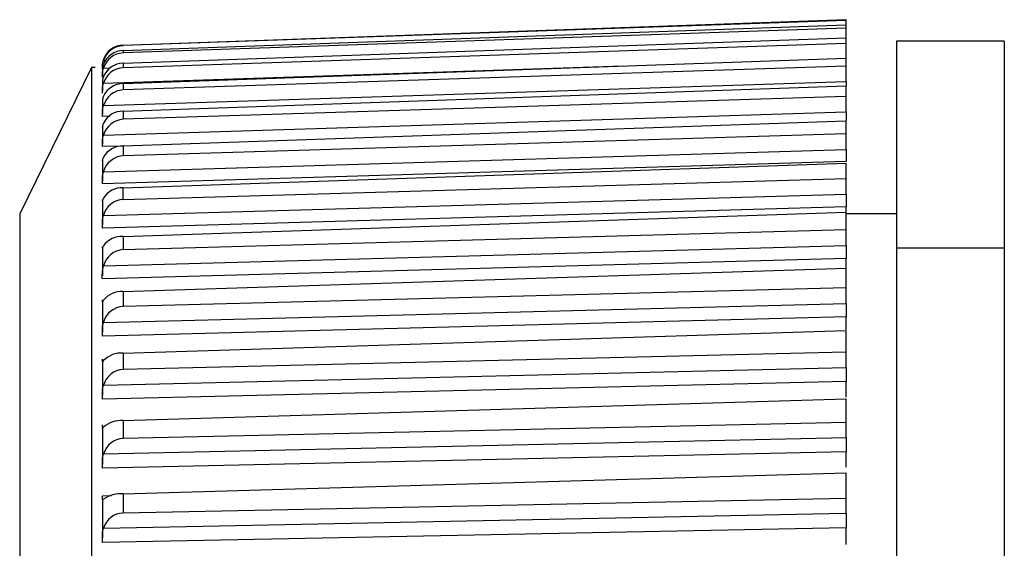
# Model space of a CAD drawing. Header units: millimetres. Extents: x -103 to 103, y 0 to 140.
# Tile 5 of 30: x -103 to -90, y 88 to 96. Entities that reach past the tile are written whole.
import ezdxf

# ---------------------------------------------------------------- set-up
doc = ezdxf.new("R2010")
doc.units = ezdxf.units.MM

msp = doc.modelspace()

# ---------------------------------------------------------------- linework, layer by layer
at = {"color": 7, "linetype": 'Continuous', "lineweight": 25}
for p, q in [((-101.96, 95.348), (-91.9, 95.701)), ((-91.9, 95.689), (-101.96, 95.339)), ((-101.96, 95.273), (-91.9, 95.628)), ((-91.9, 94.84), (-91.9, 95.701)), ((-91.9, 95.581), (-101.96, 95.237)), ((-101.96, 95.094), (-91.9, 95.45)), ((-91.9, 95.369), (-101.96, 95.032)), ((-89.7, 95.401), (-91.2, 95.401)), ((-91.2, 95.401), (-91.2, 2.887)), ((-89.7, 95.401), (-89.7, 52.539)), ((-101.96, 95.348), (-101.96, 95.339)), ((-101.96, 95.273), (-101.96, 95.237)), ((-101.96, 94.811), (-91.9, 95.167)), ((-101.96, 95.094), (-101.96, 95.032)), ((-102.401, 95.034), (-103.4, 92.999)), ((-102.35, 95.036), (-102.401, 95.034)), ((-102.401, 95.034), (-102.401, 52.768)), ((-102.25, 95.053), (-102.25, 95.034)), ((-102.25, 94.993), (-102.25, 94.92)), ((-91.9, 95.052), (-101.96, 94.724)), ((-102.25, 94.83), (-102.25, 94.704)), ((-102.234, 94.505), (-91.9, 94.84)), ((-101.96, 94.811), (-101.96, 94.724)), ((-101.96, 94.427), (-91.9, 94.781)), ((-91.9, 94.416), (-91.9, 94.781)), ((-102.25, 94.565), (-102.25, 94.387)), ((-91.9, 94.631), (-101.96, 94.314)), ((-102.234, 94.092), (-91.9, 94.416)), ((-101.96, 94.427), (-101.96, 94.314)), ((-101.96, 93.943), (-91.9, 94.292)), ((-91.9, 93.893), (-91.9, 94.292)), ((-102.25, 94.204), (-102.25, 94.207)), ((-102.25, 94.2), (-102.25, 93.969)), ((-91.9, 94.11), (-101.96, 93.805)), ((-102.234, 93.582), (-91.9, 93.893)), ((-101.96, 93.943), (-101.96, 93.805)), ((-102.25, 93.735), (-102.25, 93.454)), ((-91.9, 93.726), (-102.25, 93.414)), ((-101.96, 93.361), (-91.9, 93.705)), ((-91.9, 93.273), (-91.9, 93.705)), ((-101.96, 93.199), (-91.9, 93.49)), ((-101.96, 93.199), (-101.96, 93.361)), ((-102.25, 93.174), (-102.25, 92.844)), ((-102.234, 92.975), (-91.9, 93.273)), ((-91.9, 93.097), (-102.25, 92.799)), ((-91.9, 92.558), (-91.9, 93.097)), ((-103.4, 92.999), (-103.4, 54.802)), ((-101.96, 92.684), (-91.9, 93.02)), ((-91.2, 92.999), (-91.9, 92.999)), ((-91.9, 92.775), (-101.96, 92.499)), ((-101.96, 92.684), (-101.96, 92.499)), ((-102.25, 92.519), (-102.25, 92.141)), ((-102.234, 92.276), (-91.9, 92.558)), ((-89.7, 92.52), (-91.2, 92.52)), ((-91.9, 92.375), (-102.25, 92.093)), ((-91.9, 91.752), (-91.9, 92.375)), ((-101.96, 91.916), (-91.9, 92.243)), ((-91.9, 91.968), (-101.96, 91.708)), ((-101.96, 91.916), (-101.96, 91.708)), ((-102.25, 91.774), (-102.25, 91.349)), ((-102.234, 91.487), (-91.9, 91.752)), ((-91.9, 91.563), (-102.25, 91.297)), ((-91.9, 91.383), (-91.9, 91.563)), ((-101.96, 91.06), (-91.9, 91.376)), ((-91.9, 90.859), (-91.9, 91.376)), ((-91.9, 91.073), (-101.96, 90.831)), ((-101.96, 91.06), (-101.96, 90.831)), ((-102.25, 90.941), (-102.25, 90.473)), ((-102.234, 90.612), (-91.9, 90.859)), ((-91.9, 90.665), (-102.25, 90.417)), ((-91.9, 90.445), (-91.9, 90.665)), ((-101.96, 90.12), (-91.9, 90.424)), ((-91.9, 89.884), (-91.9, 90.424)), ((-102.25, 90.025), (-102.25, 89.515)), ((-101.96, 90.12), (-101.96, 89.871)), ((-91.9, 90.094), (-101.96, 89.871)), ((-102.234, 89.656), (-91.9, 89.884)), ((-91.9, 89.685), (-102.25, 89.457)), ((-91.9, 89.473), (-91.9, 89.685)), ((-101.96, 89.101), (-91.9, 89.392)), ((-91.9, 88.831), (-91.9, 89.392)), ((-101.96, 89.101), (-101.96, 88.833)), ((-102.25, 89.031), (-102.25, 88.482)), ((-91.9, 89.036), (-101.96, 88.833)), ((-102.234, 88.624), (-91.9, 88.831)), ((-91.9, 88.628), (-102.25, 88.421)), ((-91.9, 88.393), (-91.9, 88.628))]:
    msp.add_line(p, q, dxfattribs=at)
at = {"color": 8, "linetype": 'Continuous', "lineweight": 25}
for p, q in [((-102.234, 95.133), (-102.207, 95.134)), ((-102.234, 94.817), (-95.004, 95.057)), ((-102.234, 95.026), (-102.143, 95.03)), ((-102.143, 94.359), (-102.25, 94.355)), ((-101.961, 93.942), (-102.25, 93.933)), ((-102.25, 89.071), (-102.127, 89.075))]:
    msp.add_line(p, q, dxfattribs=at)
at = {"color": 7, "linetype": 'Continuous', "lineweight": 25}
for centre, radius, start, end in [((-101.951, 95.048), 0.3, 91.8132, 160.7544), ((-101.949, 95.039), 0.3, 92.178, 161.6084), ((-101.954, 94.974), 0.299, 91.2249, 159.3078), ((-101.947, 94.937), 0.301, 92.6414, 162.6597), ((-101.957, 94.795), 0.299, 90.5801, 157.5949), ((-101.945, 94.731), 0.302, 93.0181, 163.5023), ((-101.961, 94.511), 0.3, 89.8963, 155.5867), ((-101.943, 94.422), 0.302, 93.3014, 164.1507), ((-101.965, 94.125), 0.302, 89.1954, 153.2495), ((-101.942, 94.012), 0.303, 93.4866, 164.6157), ((-101.968, 93.638), 0.305, 88.5045, 150.5456), ((-101.942, 93.503), 0.303, 93.5704, 164.9051), ((-101.972, 93.05), 0.311, 87.8566, 147.433), ((-101.942, 92.897), 0.303, 93.5508, 165.0233), ((-101.976, 92.364), 0.32, 87.2905, 143.8671), ((-101.942, 92.198), 0.302, 93.427, 164.9718), ((-101.979, 91.582), 0.334, 86.8507, 139.8021), ((-101.944, 91.408), 0.301, 93.1994, 164.7489), ((-101.982, 90.705), 0.356, 86.5854, 135.1946), ((-101.945, 90.532), 0.3, 92.8697, 164.3501), ((-101.984, 89.732), 0.389, 86.543, 130.0089), ((-101.948, 89.573), 0.298, 92.4409, 163.7673), ((-101.985, 88.66), 0.442, 86.7657, 124.2246), ((-101.951, 88.537), 0.296, 91.9175, 162.9896)]:
    msp.add_arc(centre, radius, start, end, dxfattribs=at)
for points, knots in [([(-102.234, 95.147), (-102.237, 95.139), (-102.242, 95.122), (-102.246, 95.099), (-102.249, 95.079), (-102.25, 95.064), (-102.25, 95.056), (-102.25, 95.053)], [0, 0, 0, 0, 0.207195, 0.410628, 0.614013, 0.81735, 1, 1, 1, 1]), ([(-102.25, 95.017), (-102.25, 95.018), (-102.25, 95.019), (-102.25, 95.022), (-102.25, 95.024), (-102.25, 95.027), (-102.25, 95.031), (-102.25, 95.035), (-102.25, 95.04), (-102.25, 95.046), (-102.25, 95.051), (-102.249, 95.057), (-102.249, 95.064), (-102.248, 95.071), (-102.247, 95.078), (-102.246, 95.086), (-102.245, 95.093), (-102.243, 95.101), (-102.241, 95.108), (-102.239, 95.117), (-102.237, 95.125), (-102.234, 95.133)], [0, 0, 0, 0, 0.0000330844, 0.0000330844, 0.0000330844, 0.0000661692, 0.0000661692, 0.0000661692, 0.0000989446, 0.0000989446, 0.0000989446, 0.0001308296, 0.0001308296, 0.0001308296, 0.000161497, 0.000161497, 0.000161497, 0.0001901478, 0.0001901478, 0.0001901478, 0.0002195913, 0.0002195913, 0.0002195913, 0.0002195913]), ([(-102.234, 95.079), (-102.237, 95.071), (-102.242, 95.055), (-102.246, 95.034), (-102.249, 95.016), (-102.25, 95.002), (-102.25, 94.996), (-102.25, 94.993)], [0, 0, 0, 0, 0.207195, 0.410628, 0.614013, 0.81735, 1, 1, 1, 1]), ([(-102.25, 94.899), (-102.25, 94.9), (-102.25, 94.902), (-102.25, 94.905), (-102.25, 94.908), (-102.25, 94.912), (-102.25, 94.917), (-102.25, 94.922), (-102.25, 94.927), (-102.25, 94.933), (-102.25, 94.94), (-102.249, 94.946), (-102.249, 94.954), (-102.248, 94.961), (-102.247, 94.969), (-102.246, 94.977), (-102.245, 94.984), (-102.243, 94.992), (-102.241, 95.001), (-102.239, 95.009), (-102.237, 95.018), (-102.234, 95.026)], [0, 0, 0, 0, 0.0000330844, 0.0000330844, 0.0000330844, 0.0000661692, 0.0000661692, 0.0000661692, 0.0000989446, 0.0000989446, 0.0000989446, 0.0001308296, 0.0001308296, 0.0001308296, 0.000161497, 0.000161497, 0.000161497, 0.0001901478, 0.0001901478, 0.0001901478, 0.0002195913, 0.0002195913, 0.0002195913, 0.0002195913]), ([(-102.234, 94.909), (-102.237, 94.901), (-102.242, 94.886), (-102.246, 94.866), (-102.249, 94.849), (-102.25, 94.837), (-102.25, 94.83), (-102.25, 94.829), (-102.25, 94.829)], [0, 0, 0, 0, 0.197856, 0.39212, 0.586339, 0.78051, 0.97465, 1, 1, 1, 1]), ([(-102.25, 94.678), (-102.25, 94.68), (-102.25, 94.683), (-102.25, 94.686), (-102.25, 94.69), (-102.25, 94.695), (-102.25, 94.7), (-102.25, 94.706), (-102.25, 94.712), (-102.25, 94.719), (-102.25, 94.725), (-102.249, 94.733), (-102.249, 94.741), (-102.248, 94.748), (-102.247, 94.757), (-102.246, 94.765), (-102.245, 94.773), (-102.243, 94.781), (-102.241, 94.79), (-102.239, 94.799), (-102.237, 94.808), (-102.234, 94.817)], [0, 0, 0, 0, 0.0000330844, 0.0000330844, 0.0000330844, 0.0000661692, 0.0000661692, 0.0000661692, 0.0000989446, 0.0000989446, 0.0000989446, 0.0001308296, 0.0001308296, 0.0001308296, 0.000161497, 0.000161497, 0.000161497, 0.0001901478, 0.0001901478, 0.0001901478, 0.0002195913, 0.0002195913, 0.0002195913, 0.0002195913]), ([(-91.9, 94.84), (-91.9, 94.829), (-91.9, 94.809), (-91.9, 94.792), (-91.9, 94.784)], [0, 0, 0, 0, 0.547402, 1, 1, 1, 1]), ([(-102.234, 94.635), (-102.237, 94.628), (-102.242, 94.614), (-102.246, 94.595), (-102.249, 94.581), (-102.25, 94.57), (-102.25, 94.567), (-102.25, 94.565)], [0, 0, 0, 0, 0.207195, 0.410628, 0.614013, 0.81735, 1, 1, 1, 1]), ([(-102.25, 94.355), (-102.25, 94.358), (-102.25, 94.362), (-102.25, 94.366), (-102.25, 94.371), (-102.25, 94.376), (-102.25, 94.382), (-102.25, 94.388), (-102.25, 94.395), (-102.25, 94.403), (-102.25, 94.41), (-102.249, 94.418), (-102.249, 94.426), (-102.248, 94.434), (-102.247, 94.443), (-102.246, 94.452), (-102.245, 94.46), (-102.243, 94.469), (-102.241, 94.477), (-102.239, 94.486), (-102.237, 94.496), (-102.234, 94.505)], [0, 0, 0, 0, 0.0000330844, 0.0000330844, 0.0000330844, 0.0000661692, 0.0000661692, 0.0000661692, 0.0000989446, 0.0000989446, 0.0000989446, 0.0001308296, 0.0001308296, 0.0001308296, 0.000161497, 0.000161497, 0.000161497, 0.0001901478, 0.0001901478, 0.0001901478, 0.0002195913, 0.0002195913, 0.0002195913, 0.0002195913]), ([(-91.9, 94.416), (-91.9, 94.406), (-91.9, 94.384), (-91.9, 94.353), (-91.9, 94.325), (-91.9, 94.306), (-91.9, 94.297), (-91.9, 94.295)], [0, 0, 0, 0, 0.233946, 0.467892, 0.701772, 0.935596, 1, 1, 1, 1]), ([(-102.234, 94.261), (-102.237, 94.254), (-102.242, 94.241), (-102.246, 94.224), (-102.249, 94.212), (-102.25, 94.203), (-102.25, 94.201), (-102.25, 94.2)], [0, 0, 0, 0, 0.207195, 0.410628, 0.614013, 0.81735, 1, 1, 1, 1]), ([(-102.25, 93.933), (-102.25, 93.937), (-102.25, 93.941), (-102.25, 93.947), (-102.25, 93.952), (-102.25, 93.958), (-102.25, 93.964), (-102.25, 93.971), (-102.25, 93.979), (-102.25, 93.987), (-102.25, 93.994), (-102.249, 94.003), (-102.249, 94.012), (-102.248, 94.02), (-102.247, 94.029), (-102.246, 94.038), (-102.245, 94.047), (-102.243, 94.056), (-102.241, 94.065), (-102.239, 94.074), (-102.237, 94.083), (-102.234, 94.092)], [0, 0, 0, 0, 0.0000330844, 0.0000330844, 0.0000330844, 0.0000661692, 0.0000661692, 0.0000661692, 0.0000989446, 0.0000989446, 0.0000989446, 0.0001308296, 0.0001308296, 0.0001308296, 0.000161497, 0.000161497, 0.000161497, 0.0001901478, 0.0001901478, 0.0001901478, 0.0002195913, 0.0002195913, 0.0002195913, 0.0002195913]), ([(-91.9, 93.893), (-91.9, 93.882), (-91.9, 93.871), (-91.9, 93.861), (-91.9, 93.85), (-91.9, 93.839), (-91.9, 93.829), (-91.9, 93.819), (-91.9, 93.809), (-91.9, 93.8), (-91.9, 93.791), (-91.9, 93.782), (-91.9, 93.774), (-91.9, 93.77), (-91.9, 93.766), (-91.9, 93.762), (-91.9, 93.755), (-91.9, 93.748), (-91.9, 93.742), (-91.9, 93.736), (-91.9, 93.731), (-91.9, 93.726)], [0, 0, 0, 0, 0.0000332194, 0.0000332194, 0.0000332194, 0.0000664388, 0.0000664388, 0.0000664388, 0.0000996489, 0.0000996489, 0.0000996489, 0.000132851, 0.000132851, 0.000132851, 0.0001493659, 0.0001493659, 0.0001493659, 0.0001828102, 0.0001828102, 0.0001828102, 0.0002172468, 0.0002172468, 0.0002172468, 0.0002172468]), ([(-102.234, 93.788), (-102.237, 93.781), (-102.239, 93.775), (-102.241, 93.77), (-102.243, 93.764), (-102.245, 93.759), (-102.246, 93.755), (-102.247, 93.751), (-102.248, 93.747), (-102.249, 93.744), (-102.249, 93.741), (-102.25, 93.739), (-102.25, 93.737), (-102.25, 93.736), (-102.25, 93.735), (-102.25, 93.735), (-102.25, 93.735), (-102.25, 93.736), (-102.25, 93.737), (-102.25, 93.739), (-102.25, 93.743), (-102.25, 93.747)], [0, 0, 0, 0, 0.0000302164, 0.0000302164, 0.0000302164, 0.0000598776, 0.0000598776, 0.0000598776, 0.0000895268, 0.0000895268, 0.0000895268, 0.0001191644, 0.0001191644, 0.0001191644, 0.000148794, 0.000148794, 0.000148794, 0.00017842, 0.00017842, 0.00017842, 0.0002196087, 0.0002196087, 0.0002196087, 0.0002196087]), ([(-102.25, 93.414), (-102.25, 93.418), (-102.25, 93.423), (-102.25, 93.429), (-102.25, 93.435), (-102.25, 93.442), (-102.25, 93.449), (-102.25, 93.456), (-102.25, 93.464), (-102.25, 93.473), (-102.25, 93.481), (-102.249, 93.49), (-102.249, 93.499), (-102.248, 93.508), (-102.247, 93.517), (-102.246, 93.527), (-102.245, 93.535), (-102.243, 93.545), (-102.241, 93.554), (-102.239, 93.563), (-102.237, 93.573), (-102.234, 93.582)], [0, 0, 0, 0, 0.0000330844, 0.0000330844, 0.0000330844, 0.0000661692, 0.0000661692, 0.0000661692, 0.0000989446, 0.0000989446, 0.0000989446, 0.0001308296, 0.0001308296, 0.0001308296, 0.000161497, 0.000161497, 0.000161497, 0.0001901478, 0.0001901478, 0.0001901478, 0.0002195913, 0.0002195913, 0.0002195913, 0.0002195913]), ([(-102.234, 93.217), (-102.237, 93.211), (-102.239, 93.206), (-102.241, 93.201), (-102.243, 93.196), (-102.245, 93.192), (-102.246, 93.188), (-102.247, 93.184), (-102.248, 93.181), (-102.249, 93.179), (-102.249, 93.177), (-102.25, 93.175), (-102.25, 93.174), (-102.25, 93.174), (-102.25, 93.174), (-102.25, 93.174), (-102.25, 93.175), (-102.25, 93.176), (-102.25, 93.178), (-102.25, 93.181), (-102.25, 93.186), (-102.25, 93.191)], [0, 0, 0, 0, 0.0000302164, 0.0000302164, 0.0000302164, 0.0000598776, 0.0000598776, 0.0000598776, 0.0000895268, 0.0000895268, 0.0000895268, 0.0001191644, 0.0001191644, 0.0001191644, 0.000148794, 0.000148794, 0.000148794, 0.00017842, 0.00017842, 0.00017842, 0.0002196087, 0.0002196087, 0.0002196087, 0.0002196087]), ([(-102.25, 92.799), (-102.25, 92.804), (-102.25, 92.81), (-102.25, 92.817), (-102.25, 92.823), (-102.25, 92.83), (-102.25, 92.838), (-102.25, 92.846), (-102.25, 92.854), (-102.25, 92.863), (-102.25, 92.872), (-102.249, 92.881), (-102.249, 92.891), (-102.248, 92.9), (-102.247, 92.91), (-102.246, 92.919), (-102.245, 92.928), (-102.243, 92.938), (-102.241, 92.947), (-102.239, 92.956), (-102.237, 92.966), (-102.234, 92.975)], [0, 0, 0, 0, 0.0000330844, 0.0000330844, 0.0000330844, 0.0000661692, 0.0000661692, 0.0000661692, 0.0000989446, 0.0000989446, 0.0000989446, 0.0001308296, 0.0001308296, 0.0001308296, 0.000161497, 0.000161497, 0.000161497, 0.0001901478, 0.0001901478, 0.0001901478, 0.0002195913, 0.0002195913, 0.0002195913, 0.0002195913]), ([(-102.234, 92.553), (-102.237, 92.548), (-102.239, 92.543), (-102.241, 92.538), (-102.243, 92.534), (-102.245, 92.53), (-102.246, 92.527), (-102.247, 92.524), (-102.248, 92.522), (-102.249, 92.52), (-102.249, 92.519), (-102.25, 92.518), (-102.25, 92.518), (-102.25, 92.518), (-102.25, 92.518), (-102.25, 92.52), (-102.25, 92.521), (-102.25, 92.523), (-102.25, 92.526), (-102.25, 92.53), (-102.25, 92.535), (-102.25, 92.541)], [0, 0, 0, 0, 0.0000302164, 0.0000302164, 0.0000302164, 0.0000598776, 0.0000598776, 0.0000598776, 0.0000895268, 0.0000895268, 0.0000895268, 0.0001191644, 0.0001191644, 0.0001191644, 0.000148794, 0.000148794, 0.000148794, 0.00017842, 0.00017842, 0.00017842, 0.0002196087, 0.0002196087, 0.0002196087, 0.0002196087]), ([(-91.9, 92.558), (-91.9, 92.547), (-91.9, 92.536), (-91.9, 92.525), (-91.9, 92.514), (-91.9, 92.503), (-91.9, 92.492), (-91.9, 92.482), (-91.9, 92.471), (-91.9, 92.461), (-91.9, 92.451), (-91.9, 92.441), (-91.9, 92.432), (-91.9, 92.428), (-91.9, 92.423), (-91.9, 92.419), (-91.9, 92.411), (-91.9, 92.403), (-91.9, 92.395), (-91.9, 92.388), (-91.9, 92.381), (-91.9, 92.375)], [0, 0, 0, 0, 0.0000332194, 0.0000332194, 0.0000332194, 0.0000664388, 0.0000664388, 0.0000664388, 0.0000996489, 0.0000996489, 0.0000996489, 0.000132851, 0.000132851, 0.000132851, 0.0001493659, 0.0001493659, 0.0001493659, 0.0001828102, 0.0001828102, 0.0001828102, 0.0002172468, 0.0002172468, 0.0002172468, 0.0002172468]), ([(-102.25, 92.093), (-102.25, 92.111), (-102.251, 92.139), (-102.248, 92.204), (-102.245, 92.241), (-102.234, 92.276)], [0, 0, 0, 0, 0.5, 0.5, 1, 1, 1, 1]), ([(-102.25, 91.77), (-102.25, 91.771), (-102.25, 91.772), (-102.25, 91.774), (-102.25, 91.776), (-102.25, 91.779), (-102.25, 91.782), (-102.25, 91.787), (-102.25, 91.793), (-102.25, 91.801)], [0.0001191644, 0.0001191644, 0.0001191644, 0.0001191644, 0.000148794, 0.000148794, 0.000148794, 0.00017842, 0.00017842, 0.00017842, 0.0002196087, 0.0002196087, 0.0002196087, 0.0002196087]), ([(-102.234, 91.798), (-102.237, 91.793), (-102.242, 91.784), (-102.246, 91.775), (-102.249, 91.77), (-102.249, 91.77), (-102.249, 91.77)], [0, 0, 0, 0, 0.2770949, 0.5491594, 0.8211597, 1, 1, 1, 1]), ([(-91.9, 91.752), (-91.9, 91.741), (-91.9, 91.73), (-91.9, 91.719), (-91.9, 91.708), (-91.9, 91.697), (-91.9, 91.686), (-91.9, 91.675), (-91.9, 91.664), (-91.9, 91.654), (-91.9, 91.644), (-91.9, 91.634), (-91.9, 91.624), (-91.9, 91.62), (-91.9, 91.615), (-91.9, 91.611), (-91.9, 91.602), (-91.9, 91.593), (-91.9, 91.585), (-91.9, 91.577), (-91.9, 91.57), (-91.9, 91.563)], [0, 0, 0, 0, 0.0000332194, 0.0000332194, 0.0000332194, 0.0000664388, 0.0000664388, 0.0000664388, 0.0000996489, 0.0000996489, 0.0000996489, 0.000132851, 0.000132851, 0.000132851, 0.0001493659, 0.0001493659, 0.0001493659, 0.0001828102, 0.0001828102, 0.0001828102, 0.0002172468, 0.0002172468, 0.0002172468, 0.0002172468]), ([(-102.25, 91.297), (-102.25, 91.304), (-102.25, 91.311), (-102.25, 91.318), (-102.25, 91.326), (-102.25, 91.334), (-102.25, 91.343), (-102.25, 91.352), (-102.25, 91.361), (-102.25, 91.371), (-102.25, 91.381), (-102.249, 91.391), (-102.249, 91.401), (-102.248, 91.41), (-102.247, 91.42), (-102.246, 91.43), (-102.245, 91.44), (-102.243, 91.449), (-102.241, 91.459), (-102.239, 91.468), (-102.237, 91.478), (-102.234, 91.487)], [0, 0, 0, 0, 0.0000330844, 0.0000330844, 0.0000330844, 0.0000661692, 0.0000661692, 0.0000661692, 0.0000989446, 0.0000989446, 0.0000989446, 0.0001308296, 0.0001308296, 0.0001308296, 0.000161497, 0.000161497, 0.000161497, 0.0001901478, 0.0001901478, 0.0001901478, 0.0002195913, 0.0002195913, 0.0002195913, 0.0002195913]), ([(-102.25, 90.936), (-102.25, 90.937), (-102.25, 90.939), (-102.25, 90.942), (-102.25, 90.944), (-102.25, 90.948), (-102.25, 90.952), (-102.25, 90.957), (-102.25, 90.964), (-102.25, 90.973)], [0.0001191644, 0.0001191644, 0.0001191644, 0.0001191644, 0.000148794, 0.000148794, 0.000148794, 0.00017842, 0.00017842, 0.00017842, 0.0002196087, 0.0002196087, 0.0002196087, 0.0002196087]), ([(-102.234, 90.955), (-102.237, 90.951), (-102.242, 90.943), (-102.246, 90.936), (-102.249, 90.933), (-102.249, 90.934), (-102.249, 90.935)], [0, 0, 0, 0, 0.297613, 0.589824, 0.881965, 1, 1, 1, 1]), ([(-91.9, 90.859), (-91.9, 90.849), (-91.9, 90.837), (-91.9, 90.826), (-91.9, 90.815), (-91.9, 90.804), (-91.9, 90.793), (-91.9, 90.782), (-91.9, 90.771), (-91.9, 90.761), (-91.9, 90.75), (-91.9, 90.74), (-91.9, 90.73), (-91.9, 90.725), (-91.9, 90.72), (-91.9, 90.716), (-91.9, 90.706), (-91.9, 90.697), (-91.9, 90.689), (-91.9, 90.68), (-91.9, 90.672), (-91.9, 90.665)], [0, 0, 0, 0, 0.0000332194, 0.0000332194, 0.0000332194, 0.0000664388, 0.0000664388, 0.0000664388, 0.0000996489, 0.0000996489, 0.0000996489, 0.000132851, 0.000132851, 0.000132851, 0.0001493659, 0.0001493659, 0.0001493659, 0.0001828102, 0.0001828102, 0.0001828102, 0.0002172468, 0.0002172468, 0.0002172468, 0.0002172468]), ([(-102.25, 90.417), (-102.25, 90.424), (-102.25, 90.432), (-102.25, 90.44), (-102.25, 90.448), (-102.25, 90.457), (-102.25, 90.466), (-102.25, 90.476), (-102.25, 90.485), (-102.25, 90.495), (-102.25, 90.505), (-102.249, 90.515), (-102.249, 90.526), (-102.248, 90.536), (-102.247, 90.546), (-102.246, 90.556), (-102.245, 90.565), (-102.243, 90.575), (-102.241, 90.584), (-102.239, 90.594), (-102.237, 90.603), (-102.234, 90.612)], [0, 0, 0, 0, 0.0000330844, 0.0000330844, 0.0000330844, 0.0000661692, 0.0000661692, 0.0000661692, 0.0000989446, 0.0000989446, 0.0000989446, 0.0001308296, 0.0001308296, 0.0001308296, 0.000161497, 0.000161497, 0.000161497, 0.0001901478, 0.0001901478, 0.0001901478, 0.0002195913, 0.0002195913, 0.0002195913, 0.0002195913]), ([(-102.234, 90.03), (-102.237, 90.026), (-102.239, 90.023), (-102.241, 90.02), (-102.243, 90.018), (-102.245, 90.016), (-102.246, 90.015), (-102.247, 90.014), (-102.248, 90.014), (-102.249, 90.015), (-102.249, 90.015), (-102.25, 90.016), (-102.25, 90.018), (-102.25, 90.02), (-102.25, 90.023), (-102.25, 90.026), (-102.25, 90.029), (-102.25, 90.034), (-102.25, 90.038), (-102.25, 90.045), (-102.25, 90.053), (-102.25, 90.061)], [0, 0, 0, 0, 0.0000302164, 0.0000302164, 0.0000302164, 0.0000598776, 0.0000598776, 0.0000598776, 0.0000895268, 0.0000895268, 0.0000895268, 0.0001191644, 0.0001191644, 0.0001191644, 0.000148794, 0.000148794, 0.000148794, 0.00017842, 0.00017842, 0.00017842, 0.0002196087, 0.0002196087, 0.0002196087, 0.0002196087]), ([(-91.9, 89.884), (-91.9, 89.873), (-91.9, 89.862), (-91.9, 89.851), (-91.9, 89.84), (-91.9, 89.829), (-91.9, 89.818), (-91.9, 89.807), (-91.9, 89.796), (-91.9, 89.785), (-91.9, 89.775), (-91.9, 89.764), (-91.9, 89.754), (-91.9, 89.749), (-91.9, 89.744), (-91.9, 89.739), (-91.9, 89.729), (-91.9, 89.719), (-91.9, 89.711), (-91.9, 89.701), (-91.9, 89.693), (-91.9, 89.685)], [0, 0, 0, 0, 0.0000332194, 0.0000332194, 0.0000332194, 0.0000664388, 0.0000664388, 0.0000664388, 0.0000996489, 0.0000996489, 0.0000996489, 0.000132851, 0.000132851, 0.000132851, 0.0001493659, 0.0001493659, 0.0001493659, 0.0001828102, 0.0001828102, 0.0001828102, 0.0002172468, 0.0002172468, 0.0002172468, 0.0002172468]), ([(-102.25, 89.457), (-102.25, 89.464), (-102.25, 89.473), (-102.25, 89.481), (-102.25, 89.49), (-102.25, 89.499), (-102.25, 89.509), (-102.25, 89.519), (-102.25, 89.529), (-102.25, 89.539), (-102.25, 89.549), (-102.249, 89.559), (-102.249, 89.57), (-102.248, 89.58), (-102.247, 89.59), (-102.246, 89.6), (-102.245, 89.61), (-102.243, 89.619), (-102.241, 89.628), (-102.239, 89.638), (-102.237, 89.647), (-102.234, 89.656)], [0, 0, 0, 0, 0.0000330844, 0.0000330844, 0.0000330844, 0.0000661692, 0.0000661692, 0.0000661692, 0.0000989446, 0.0000989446, 0.0000989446, 0.0001308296, 0.0001308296, 0.0001308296, 0.000161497, 0.000161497, 0.000161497, 0.0001901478, 0.0001901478, 0.0001901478, 0.0002195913, 0.0002195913, 0.0002195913, 0.0002195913]), ([(-102.234, 89.026), (-102.237, 89.023), (-102.239, 89.02), (-102.241, 89.018), (-102.243, 89.017), (-102.245, 89.016), (-102.246, 89.015), (-102.247, 89.015), (-102.248, 89.015), (-102.249, 89.016), (-102.249, 89.018), (-102.25, 89.02), (-102.25, 89.022), (-102.25, 89.025), (-102.25, 89.028), (-102.25, 89.032), (-102.25, 89.036), (-102.25, 89.041), (-102.25, 89.046), (-102.25, 89.053), (-102.25, 89.062), (-102.25, 89.071)], [0, 0, 0, 0, 0.0000302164, 0.0000302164, 0.0000302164, 0.0000598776, 0.0000598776, 0.0000598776, 0.0000895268, 0.0000895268, 0.0000895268, 0.0001191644, 0.0001191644, 0.0001191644, 0.000148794, 0.000148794, 0.000148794, 0.00017842, 0.00017842, 0.00017842, 0.0002196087, 0.0002196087, 0.0002196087, 0.0002196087]), ([(-91.9, 88.831), (-91.9, 88.82), (-91.9, 88.809), (-91.9, 88.799), (-91.9, 88.788), (-91.9, 88.777), (-91.9, 88.765), (-91.9, 88.754), (-91.9, 88.743), (-91.9, 88.732), (-91.9, 88.721), (-91.9, 88.711), (-91.9, 88.7), (-91.9, 88.695), (-91.9, 88.69), (-91.9, 88.685), (-91.9, 88.675), (-91.9, 88.665), (-91.9, 88.655), (-91.9, 88.646), (-91.9, 88.637), (-91.9, 88.628)], [0, 0, 0, 0, 0.0000332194, 0.0000332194, 0.0000332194, 0.0000664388, 0.0000664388, 0.0000664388, 0.0000996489, 0.0000996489, 0.0000996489, 0.000132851, 0.000132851, 0.000132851, 0.0001493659, 0.0001493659, 0.0001493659, 0.0001828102, 0.0001828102, 0.0001828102, 0.0002172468, 0.0002172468, 0.0002172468, 0.0002172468]), ([(-102.25, 88.421), (-102.25, 88.429), (-102.25, 88.437), (-102.25, 88.446), (-102.25, 88.456), (-102.25, 88.465), (-102.25, 88.475), (-102.25, 88.485), (-102.25, 88.496), (-102.25, 88.506), (-102.25, 88.516), (-102.249, 88.527), (-102.249, 88.538), (-102.248, 88.548), (-102.247, 88.558), (-102.246, 88.568), (-102.245, 88.578), (-102.243, 88.587), (-102.241, 88.596), (-102.239, 88.606), (-102.237, 88.615), (-102.234, 88.624)], [0, 0, 0, 0, 0.0000330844, 0.0000330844, 0.0000330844, 0.0000661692, 0.0000661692, 0.0000661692, 0.0000989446, 0.0000989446, 0.0000989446, 0.0001308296, 0.0001308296, 0.0001308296, 0.000161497, 0.000161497, 0.000161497, 0.0001901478, 0.0001901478, 0.0001901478, 0.0002195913, 0.0002195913, 0.0002195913, 0.0002195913])]:
    msp.add_open_spline(points, degree=3, knots=knots, dxfattribs=at)
msp.add_open_spline([(-91.9, 93.273), (-91.9, 93.2), (-91.9, 93.13), (-91.9, 93.097)], degree=3, dxfattribs=at)

doc.saveas('drawing.dxf')
